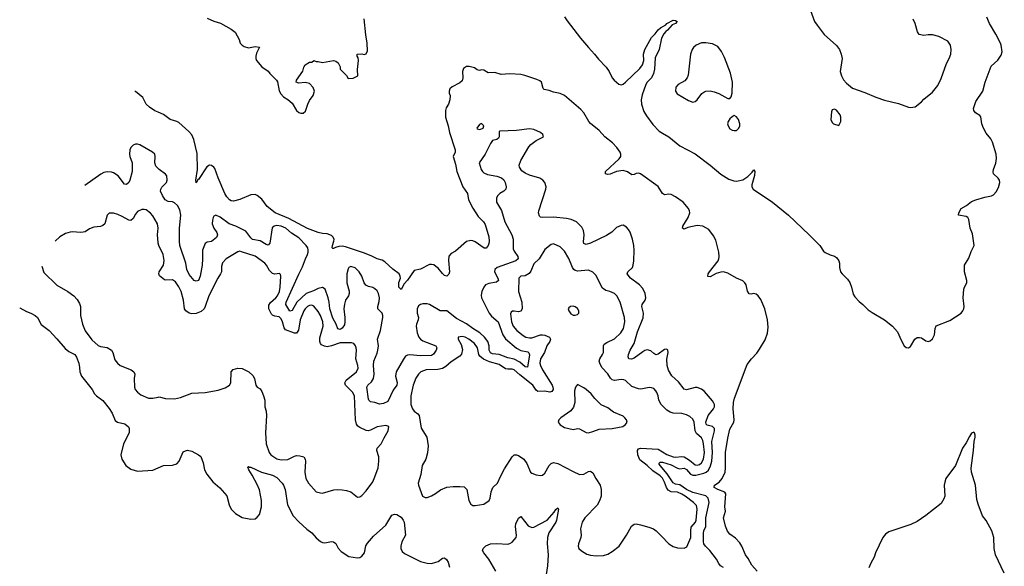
# Model space of a CAD drawing. Header units: inches. Extents: x 2220522 to 2384314, y 721474 to 893490.
# Tile 203 of 256: x 2278728 to 2287770, y 864665 to 869685. Entities that reach past the tile are written whole.
import ezdxf

# ---------------------------------------------------------------- set-up
doc = ezdxf.new("R2010")
doc.units = ezdxf.units.IN
doc.header["$MEASUREMENT"] = 0
doc.layers.add('C2876', color=7, linetype='Continuous')
doc.layers.add('C2886', color=7, linetype='Continuous')

msp = doc.modelspace()

# ---------------------------------------------------------------- linework, layer by layer
at = {"layer": 'C2876', "color": 5}
for points, elevation in [([(2280000, 868836.9), (2279970, 868849.6), (2279920.6, 868880.6), (2279889.4, 868910), (2279859.5, 868970), (2279790, 869026), (2279786.3, 869025.6)], 180), ([(2280000, 868317.4), (2279979.6, 868339.6), (2279969.8, 868370), (2279973.1, 868430), (2279967.6, 868450), (2279947, 868470), (2279830, 868536.9), (2279810, 868542.6), (2279790, 868540.5), (2279770, 868531.5), (2279748.4, 868510), (2279739.5, 868490), (2279737, 868450), (2279740.3, 868430), (2279760.2, 868370), (2279761.5, 868290), (2279740.7, 868210), (2279730, 868189.7), (2279710, 868173), (2279690, 868173.3), (2279633.1, 868250), (2279590, 868278.4), (2279570, 868285.6), (2279532.5, 868287.5), (2279499.7, 868280.3), (2279472.4, 868267.6), (2279326.8, 868163)], 220), ([(2280000, 867634.3), (2279998.8, 867638.8), (2279992.6, 867710), (2279998.3, 867770), (2279992.8, 867810), (2279950, 867885.2), (2279929.7, 867909.7), (2279890, 867939.5), (2279870, 867942), (2279850, 867941.6), (2279810, 867924.5), (2279790, 867899.3), (2279770, 867859.3), (2279750, 867842.4), (2279730, 867844.2), (2279670, 867878.9), (2279630, 867895.8), (2279590, 867908), (2279550, 867909.4), (2279530.4, 867889.6), (2279510.4, 867810), (2279490, 867794), (2279470, 867786.3), (2279410, 867780.5), (2279370, 867763.6), (2279330, 867738), (2279310, 867732.6), (2279290, 867729.7), (2279210, 867736.4), (2279190, 867735.1), (2279150, 867723), (2279095.5, 867690), (2279053.7, 867650.2)], 240), ([(2278931.6, 867420.9), (2278950, 867362.8), (2279070, 867248), (2279170, 867190.4), (2279226, 867150), (2279255.6, 867115.6), (2279277.3, 867077.3), (2279285.7, 867050), (2279287.5, 866967.5), (2279305.3, 866890), (2279330, 866827.7), (2279390, 866743.7), (2279450, 866694.4), (2279470, 866684.4), (2279530, 866673.4), (2279570, 866650.6), (2279583, 866630), (2279602.3, 866562.3), (2279624.9, 866530), (2279650.8, 866510), (2279750.3, 866470.3), (2279776.3, 866450), (2279783.8, 866430), (2279778, 866390), (2279782.6, 866310), (2279789, 866289), (2279810, 866263), (2279841.4, 866241.4), (2279910, 866208.4), (2279950, 866208.5), (2280000, 866219.4)], 240), ([(2278727.8, 867038.4), (2278730, 867037.6), (2278790, 867003.8), (2278831.3, 866990), (2278870.8, 866970), (2278890.6, 866950), (2278924.4, 866884.4), (2278997.3, 866830), (2279070, 866754), (2279144.9, 866664.9), (2279178.9, 866638.9), (2279234, 866610), (2279250, 866584.7), (2279270.5, 866530), (2279278, 866490), (2279279.1, 866450), (2279295.5, 866410), (2279394.8, 866290), (2279416.3, 866250), (2279433, 866230), (2279490, 866188.5), (2279550, 866113.7), (2279578.3, 866070), (2279603.7, 866003.7), (2279626, 865990), (2279692.1, 865972.1), (2279726, 865946), (2279733.4, 865930), (2279732.9, 865890), (2279680.9, 865790), (2279657.4, 865690), (2279666.3, 865650), (2279702, 865590), (2279750, 865557), (2279810, 865538.5), (2279950, 865549.2), (2280000, 865570.3)], 220)]:
    msp.add_lwpolyline(points, dxfattribs=dict(at, elevation=elevation))
at = {"layer": 'C2886', "color": 5}
for points, elevation in [([(2285990.5, 869770), (2286027.7, 869670), (2286050, 869636), (2286115.5, 869550), (2286228.5, 869448.5), (2286256.3, 869410), (2286273, 869370), (2286280.5, 869330), (2286264, 869210), (2286273.4, 869170), (2286294.2, 869134.2), (2286321.7, 869101.7), (2286376.7, 869056.7), (2286490, 869016.3), (2286590, 868974), (2286670, 868947.3), (2286796.8, 868916.8), (2286890, 868881), (2286910, 868878.8), (2286950, 868884.7), (2287008.7, 868930), (2287030, 868956), (2287110, 869018.8), (2287159.3, 869080.7), (2287190, 869144.7), (2287238, 869282), (2287263.6, 869330), (2287278.7, 869370), (2287283, 869410), (2287274.7, 869450), (2287265.1, 869470), (2287250, 869487), (2287169.2, 869530), (2287110, 869545.7), (2287070, 869546.9), (2287030, 869541), (2286989.6, 869550), (2286972.3, 869572.3), (2286951.5, 869650), (2286931.6, 869690)], 220), ([(2280450, 869700.7), (2280510, 869670.7), (2280572.8, 869652.8), (2280670, 869597.3), (2280706, 869570), (2280742.5, 869502.5), (2280754, 869470), (2280770.8, 869450), (2280790, 869438), (2280830, 869428), (2280890, 869438), (2280930, 869432), (2280903.5, 869376.5), (2280896, 869350), (2280896, 869330), (2280904, 869310), (2280950, 869251), (2281010, 869211.3), (2281026, 869190), (2281086.8, 869130), (2281094.4, 869114.4), (2281112.1, 869032.1), (2281125.1, 869005.1), (2281150, 868976), (2281190, 868951.3), (2281230, 868918), (2281270.8, 868850), (2281290, 868834), (2281310, 868826.8), (2281330, 868826), (2281353.6, 868846.4), (2281374, 868910), (2281390, 868942), (2281424, 868990), (2281435.3, 869030), (2281423.1, 869063.1), (2281390, 869098), (2281350, 869108.7), (2281290, 869102), (2281268, 869110), (2281268.7, 869130), (2281328.7, 869211.3), (2281338, 869250), (2281348.7, 869271.3), (2281390, 869294), (2281410, 869294), (2281430, 869311.3), (2281450, 869302), (2281470, 869302), (2281510, 869292), (2281610, 869311.3), (2281630, 869304.7), (2281652, 869290), (2281671.1, 869251.1), (2281672, 869230), (2281730, 869172), (2281743.6, 869143.6), (2281790, 869148), (2281834, 869170), (2281829.1, 869229.1), (2281839, 869310), (2281835.3, 869335.3), (2281826, 869350), (2281826, 869370), (2281870, 869372), (2281890, 869364.7), (2281910, 869371.3), (2281922, 869398), (2281919.7, 869470), (2281905.7, 869545.7), (2281892.8, 869692.8)], 180), ([(2283730, 869712.6), (2283754.5, 869674.5), (2283876.5, 869516.5), (2283950, 869428.3), (2284008, 869370), (2284043.7, 869323.7), (2284113.4, 869250), (2284140.2, 869210), (2284170, 869152.7), (2284187.6, 869130), (2284230, 869092), (2284250, 869086), (2284270, 869094), (2284291.6, 869110), (2284421.6, 869238.4), (2284448.3, 869271.7), (2284459.3, 869310), (2284456, 869370), (2284468.3, 869410), (2284530, 869522), (2284564.5, 869555.5), (2284590, 869591.2), (2284611.2, 869610), (2284660.6, 869639.4), (2284670, 869650.2), (2284730, 869681), (2284750, 869678.8), (2284764.7, 869670), (2284750.8, 869650), (2284720.9, 869639.1), (2284678, 869590), (2284661.9, 869578.1), (2284643.8, 869556.2), (2284623.2, 869516.8), (2284599.2, 869410), (2284564.9, 869335.1), (2284556.7, 869230), (2284547.9, 869190), (2284530, 869150.5), (2284490.1, 869110), (2284476.6, 869090), (2284443.5, 868996.5), (2284435.3, 868950), (2284438.6, 868910), (2284460.7, 868840.7), (2284482.8, 868802.8), (2284542.1, 868722.1), (2284601.7, 868661.7), (2284630, 868641.6), (2284690, 868610.2), (2284790, 868527.3), (2284930, 868452.6), (2285068.1, 868350), (2285165.6, 868265.6), (2285241.3, 868221.3), (2285284.9, 868204.9), (2285310, 868202.2), (2285370, 868214.7), (2285414.4, 868245.6), (2285455.2, 868284.8), (2285470, 868307.3), (2285478, 868290), (2285475.3, 868255.3), (2285450.7, 868170), (2285451.4, 868150), (2285462.7, 868130), (2285640.5, 868010), (2285787.6, 867890), (2285978, 867710), (2286075.1, 867610), (2286110, 867559.8), (2286125.8, 867545.8), (2286170, 867524.3), (2286210, 867514.8), (2286230, 867500.7), (2286250.9, 867470), (2286257.1, 867450), (2286255, 867410), (2286266.5, 867370), (2286279.6, 867350), (2286330, 867300.8), (2286351.8, 867271.8), (2286367.2, 867230), (2286383.4, 867163.4), (2286398.4, 867138.4), (2286436.1, 867096.1), (2286470, 867070.5), (2286520.8, 867020.8), (2286555.8, 866995.8), (2286670.6, 866930), (2286744, 866870), (2286790, 866817.3), (2286821.7, 866741.7), (2286850, 866691.3), (2286870, 866676), (2286890, 866670.8), (2286910, 866682.8), (2286949.5, 866750), (2286970, 866764.9), (2286990, 866767.7), (2287010, 866763), (2287050, 866736.4), (2287070, 866730.4), (2287090, 866735.8), (2287110, 866753), (2287128.3, 866790), (2287135.1, 866850), (2287145.6, 866874.4), (2287270, 866923.1), (2287372.7, 866990), (2287389.3, 867010), (2287399, 867030), (2287400.9, 867050), (2287392.3, 867130), (2287398.2, 867210), (2287403.1, 867230), (2287425.4, 867270), (2287426.9, 867290), (2287403.8, 867370), (2287405.7, 867430), (2287412.5, 867447.5), (2287444.6, 867495.4), (2287464.9, 867555.1), (2287493.6, 867610), (2287477.2, 867717.2), (2287457, 867770), (2287444, 867850), (2287434, 867870), (2287418.9, 867878.9), (2287350, 867889.2), (2287353.2, 867910), (2287373.2, 867950), (2287422.3, 867977.7), (2287470, 868016.3), (2287507.9, 868032.1), (2287590, 868056.3), (2287652.1, 868067.9), (2287670, 868076), (2287696.2, 868103.8), (2287715.3, 868144.7), (2287727.8, 868190), (2287726, 868210), (2287715.1, 868230), (2287671.8, 868270), (2287666.5, 868286.5), (2287671, 868310), (2287693.4, 868366.6), (2287698.5, 868410), (2287693.8, 868450), (2287660.2, 868560.2), (2287645.1, 868590), (2287604.2, 868644.2), (2287580.1, 868690), (2287564.4, 868730), (2287553.5, 868793.5), (2287544.5, 868804.5), (2287504.1, 868830), (2287489.9, 868850), (2287487.8, 868870), (2287510, 868935), (2287572.7, 869030), (2287593.5, 869110), (2287650, 869259.3), (2287710, 869314.2), (2287741.6, 869358.4), (2287749.3, 869390), (2287739.8, 869450), (2287733.8, 869470), (2287691.4, 869551.4), (2287633.1, 869650), (2287610, 869708.2)], 180), ([(2285499.5, 864619.5), (2285450, 864676.9), (2285418.1, 864738.1), (2285394.6, 864770), (2285360.4, 864850), (2285341.1, 864881.1), (2285302.6, 864922.6), (2285250, 864960.7), (2285228.5, 864988.5), (2285210, 865034.5), (2285192.2, 865110), (2285208.1, 865170), (2285202.3, 865210), (2285214, 865330), (2285204.9, 865344.9), (2285140.3, 865370), (2285105.8, 865390), (2285109.7, 865410), (2285150, 865437.2), (2285178.5, 865470), (2285205.4, 865530), (2285210.5, 865570), (2285210, 865711.3), (2285230, 865840.7), (2285250, 865923.1), (2285284.7, 865990), (2285289.9, 866010), (2285279.1, 866110), (2285284.2, 866170), (2285293.4, 866210), (2285410, 866517.3), (2285447.2, 866570), (2285496.6, 866623.4), (2285522, 866658), (2285574.5, 866745.5), (2285594.9, 866805.1), (2285601.7, 866861.7), (2285596.6, 866930), (2285570, 867029.6), (2285534.3, 867114.3), (2285510, 867149.6), (2285490, 867165.6), (2285470, 867169.6), (2285444.1, 867164.1), (2285427.6, 867167.6), (2285413, 867193), (2285398, 867250), (2285387.8, 867270), (2285370, 867286.3), (2285309.5, 867310), (2285230, 867358.4), (2285190, 867369.6), (2285167.5, 867367.5), (2285124.6, 867355.4), (2285070, 867323.5), (2285047.7, 867327.7), (2285049.8, 867350), (2285061.4, 867370), (2285140.9, 867470), (2285147.7, 867490), (2285150.9, 867510), (2285147.1, 867550), (2285119.8, 867659.8), (2285099.5, 867699.5), (2285057.2, 867757.2), (2285002.4, 867790), (2284950, 867795.8), (2284864.1, 867775.9), (2284830, 867762.4), (2284816, 867770), (2284816.9, 867790), (2284865.5, 867870), (2284880.7, 867910), (2284879.8, 867930), (2284870.8, 867950), (2284819.3, 868010), (2284750, 868057.4), (2284710, 868078.8), (2284690, 868081.9), (2284650, 868077.4), (2284630, 868088.4), (2284592, 868152), (2284430, 868270.6), (2284410, 868275.2), (2284390, 868273.3), (2284370, 868263.5), (2284350, 868261.4), (2284308.2, 868288.2), (2284270, 868299.5), (2284208.2, 868291.8), (2284150, 868265.9), (2284130, 868264.2), (2284107, 868270), (2284106.3, 868290), (2284232, 868408), (2284248, 868430), (2284249.8, 868450), (2284241.6, 868470), (2284212, 868512), (2284173.1, 868553.2), (2284100.3, 868610), (2284048.7, 868668.7), (2283970, 868732.1), (2283954, 868750), (2283907.4, 868830), (2283881.2, 868861.2), (2283730, 868987.5), (2283690, 869006), (2283630, 869019.2), (2283590, 869034.9), (2283545.4, 869045.4), (2283533.7, 869053.7), (2283521, 869110), (2283504.3, 869124.3), (2283477.4, 869137.4), (2283367.5, 869172.5), (2283330, 869180.9), (2283230, 869187.2), (2283150, 869181.6), (2283090, 869201.5), (2283030, 869197.6), (2282990, 869220.9), (2282970, 869225.2), (2282950, 869219), (2282930, 869223.7), (2282903.7, 869243.7), (2282856.8, 869256.8), (2282830, 869255.6), (2282803.5, 869236.5), (2282794.3, 869210), (2282798, 869150), (2282790, 869124), (2282770, 869106), (2282698, 869070), (2282678, 869050), (2282671.3, 869030), (2282671.3, 869010), (2282680.7, 868990), (2282678, 868950), (2282667.2, 868910), (2282645.5, 868874.5), (2282638, 868850), (2282639.1, 868790), (2282663.1, 868710), (2282674.2, 868650), (2282726.5, 868490), (2282727.9, 868470), (2282708.2, 868430), (2282730, 868359.3), (2282740.9, 868290), (2282797, 868150), (2282840.9, 868090), (2282850.7, 868030), (2282890, 867955.6), (2282938.2, 867878.2), (2282988.6, 867828.6), (2283003.8, 867803.8), (2283035.9, 867690), (2283040.7, 867650), (2283036.5, 867630), (2283028.8, 867610), (2283011.9, 867588.1), (2282992.9, 867587.1), (2282910, 867645.1), (2282890, 867654.5), (2282870, 867658), (2282830, 867649.4), (2282730, 867559.5), (2282690, 867537), (2282670, 867513.2), (2282667.2, 867472.8), (2282674, 867370), (2282670, 867349.6), (2282650, 867329.2), (2282630, 867337), (2282610, 867354), (2282570, 867403), (2282550, 867419.7), (2282530, 867432.4), (2282510, 867438), (2282490, 867435.6), (2282410, 867393.6), (2282350, 867381.3), (2282290, 867294), (2282259.7, 867260.3), (2282230, 867207.3), (2282209.8, 867230), (2282209.8, 867270.2), (2282223.6, 867310), (2282222.9, 867330), (2282212, 867350), (2282153.3, 867393.3), (2282081.4, 867461.4), (2282056.2, 867476.2), (2282010, 867489.8), (2281956.9, 867516.9), (2281885.4, 867545.4), (2281720.4, 867600.4), (2281690, 867604.2), (2281658.1, 867601.9), (2281627, 867593), (2281610, 867582.3), (2281603.8, 867583.8), (2281598.7, 867590), (2281599.8, 867610), (2281613, 867650), (2281614.5, 867670), (2281603.5, 867690), (2281590, 867702.2), (2281550, 867719.8), (2281510, 867721.7), (2281470, 867729.8), (2281370, 867768.4), (2281198, 867858), (2281074.6, 867910), (2280999.1, 867970), (2280950, 868036.2), (2280910, 868072), (2280890, 868078.4), (2280850, 868075.6), (2280750, 868034.7), (2280690, 868019.6), (2280670, 868020.5), (2280655.1, 868030), (2280630, 868058.4), (2280612.8, 868090), (2280550, 868232.3), (2280518.4, 868318.4), (2280510, 868331.5), (2280490, 868347.3), (2280470, 868347.7), (2280445.9, 868334.1), (2280370, 868218.4), (2280363.7, 868216.3), (2280352.9, 868190), (2280347.4, 868187.4), (2280344, 868210), (2280360.6, 868310), (2280357.7, 868457.7), (2280325.7, 868585.7), (2280307.8, 868627.8), (2280279.8, 868659.8), (2280190, 868739.7), (2280170, 868751.5), (2280109.2, 868770), (2280050, 868815.6), (2280000, 868836.9)], 180), ([(2285190, 864654.1), (2285162.7, 864670), (2285147.6, 864690), (2285128.4, 864730), (2285066.5, 864810), (2285025, 864850), (2285010.9, 864870), (2285006.1, 864890), (2285006.4, 864970), (2285011.1, 864990), (2285030.4, 865030), (2285029.1, 865110.9), (2285058.3, 865250), (2285050, 865291.9), (2285030, 865310.8), (2284910, 865341.5), (2284851, 865371), (2284790, 865412.1), (2284750, 865420.3), (2284730.4, 865430.4), (2284674.7, 865514.7), (2284609.3, 865590), (2284598.2, 865610), (2284610, 865622.4), (2284630, 865621), (2284710, 865596.6), (2284770, 865565.3), (2284790, 865561.2), (2284830, 865567.5), (2284850, 865553.5), (2284889.2, 865510), (2284910, 865502.7), (2284936.6, 865503.4), (2285010, 865519.6), (2285030.6, 865529.4), (2285052.1, 865547.9), (2285073.1, 865586.9), (2285082.9, 865630), (2285090.2, 865710), (2285085.2, 865810), (2285109.9, 865910), (2285107.9, 865930), (2285100.6, 865940.6), (2285090, 865950.5), (2285041.6, 865961.6), (2285032.4, 865970), (2285029.9, 865990), (2285049.9, 866050.1), (2285099.8, 866110), (2285108.9, 866130), (2285108.8, 866150), (2285103.2, 866163.2), (2285090, 866184.7), (2285018, 866270), (2284990, 866293.3), (2284950, 866306.6), (2284930, 866308.2), (2284850, 866287.3), (2284830, 866293), (2284778.1, 866358.1), (2284715.8, 866415.8), (2284685.8, 866465.8), (2284672.5, 866510), (2284671.3, 866568.7), (2284682.9, 866630), (2284679.3, 866650), (2284670, 866659.3), (2284650, 866656.2), (2284590, 866614), (2284570, 866608), (2284550, 866618.9), (2284522.8, 866642.8), (2284490, 866652.9), (2284470, 866647.8), (2284450, 866635.5), (2284370, 866576.2), (2284346.6, 866566.6), (2284320.9, 866570), (2284315.4, 866590), (2284319.8, 866610), (2284335.3, 866650), (2284369.5, 866710.5), (2284400.6, 866819.4), (2284453.4, 866946.6), (2284457.7, 866990), (2284440.7, 867050), (2284444.1, 867070), (2284471.8, 867110), (2284477.8, 867130), (2284472.8, 867170), (2284450, 867215.1), (2284418.7, 867250), (2284337.7, 867310), (2284308, 867350), (2284313.6, 867370), (2284355.8, 867410), (2284362.5, 867430), (2284366.8, 867470), (2284369.8, 867570), (2284366.6, 867610), (2284356.5, 867670), (2284334, 867734), (2284319.8, 867759.8), (2284300.1, 867780.1), (2284270, 867797.6), (2284250, 867796.2), (2284210, 867776.9), (2284164.7, 867735.3), (2284118.2, 867701.8), (2283970, 867633.5), (2283930, 867619.7), (2283910, 867629.6), (2283906.5, 867646.5), (2283911.8, 867710), (2283906, 867750), (2283890, 867779.6), (2283840.9, 867830), (2283790.8, 867850.8), (2283750, 867859.7), (2283630, 867870.8), (2283528, 867868), (2283511, 867871), (2283500.6, 867880.6), (2283491, 867910), (2283494, 867930), (2283558.9, 868130), (2283561.3, 868150), (2283549.6, 868190), (2283531.6, 868210), (2283503.7, 868230), (2283410, 868256), (2283370, 868274.4), (2283338.3, 868298.3), (2283316.4, 868330), (2283315.8, 868350), (2283329.2, 868390.8), (2283402.5, 868517.5), (2283421.3, 868538.7), (2283470, 868574.4), (2283537.2, 868610), (2283533.2, 868630), (2283509.2, 868650), (2283450, 868678), (2283410, 868682), (2283290, 868668.6), (2283138, 868662), (2283130, 868658), (2283130.4, 868610), (2283124.4, 868595.6), (2283110, 868585.6), (2283070, 868576.2), (2283050, 868548), (2283001.1, 868450), (2282947.2, 868370), (2282965.2, 868310), (2282977.1, 868290), (2282990, 868279.4), (2283022.9, 868262.9), (2283108.9, 868248.9), (2283153.3, 868233.3), (2283174.3, 868214.3), (2283186.3, 868190), (2283196.3, 868150), (2283191.9, 868130), (2283172.9, 868110), (2283137.7, 868090), (2283118, 868070), (2283107.7, 868047.7), (2283107.2, 868010), (2283152.9, 867932.9), (2283184.6, 867830), (2283248.5, 867710), (2283259.4, 867670), (2283260.9, 867580.9), (2283270, 867558.2), (2283301.6, 867510), (2283306.5, 867490), (2283285.3, 867470), (2283111.5, 867410), (2283091, 867390), (2283088.7, 867370), (2283120.2, 867310), (2283123.6, 867290), (2283106.2, 867273.8), (2283036.6, 867263.4), (2283006, 867250), (2282990.2, 867229.8), (2282971.4, 867190), (2282965.7, 867154.3), (2282969.4, 867130), (2283038.7, 866990), (2283061.5, 866961.5), (2283120.7, 866910), (2283165.2, 866790), (2283190, 866753.1), (2283290, 866668.3), (2283330, 866647.5), (2283393.6, 866633.6), (2283404.9, 866624.9), (2283408.6, 866608.6), (2283390, 866492.7), (2283370, 866497.4), (2283320.7, 866540.7), (2283270, 866566.4), (2283210, 866579.4), (2283130.2, 866610.2), (2283070, 866615.3), (2283050, 866624.5), (2283038.5, 866650), (2283039.9, 866690), (2283026.1, 866730), (2282997.7, 866770), (2282953.5, 866810), (2282888.9, 866848.9), (2282830, 866893.3), (2282740.7, 866940.7), (2282650, 867010.7), (2282590, 867012.5), (2282490, 867068.3), (2282470, 867074.5), (2282430, 867075.9), (2282410, 867070.7), (2282390, 867056.8), (2282377.3, 867030), (2282377.5, 866990), (2282390.2, 866950), (2282388.6, 866930), (2282371.7, 866890), (2282369.4, 866870), (2282377.6, 866810), (2282394.7, 866770), (2282410.1, 866750.1), (2282430, 866734.5), (2282548.7, 866690), (2282559.6, 866670), (2282551.3, 866650), (2282527.7, 866612.3), (2282510, 866600.2), (2282410, 866597.3), (2282310, 866607.8), (2282290, 866605.7), (2282270, 866594.8), (2282251.2, 866568.8), (2282185.4, 866450), (2282177.7, 866410), (2282193.5, 866353.5), (2282190.1, 866330), (2282158.5, 866281.5), (2282110, 866178), (2282070, 866159.8), (2282033.6, 866153.6), (2281990, 866169.7), (2281950, 866175.1), (2281933.6, 866190), (2281930, 866199), (2281915.4, 866310), (2281923.8, 866330), (2281959.4, 866360.6), (2281976.9, 866390), (2281983.1, 866430), (2281976.7, 866510), (2281978.8, 866550), (2282010, 866621.7), (2282017.6, 866650), (2282022, 866690), (2282014.4, 866750), (2282040.4, 866830), (2282063.8, 866950), (2282063.4, 866970), (2282056.2, 866990), (2282017, 867030), (2282016.9, 867050), (2282030, 867098), (2282033.5, 867130), (2282023.9, 867170), (2282010, 867195.1), (2281990, 867214.8), (2281970, 867225.2), (2281930, 867234.3), (2281905.9, 867245.9), (2281890.6, 867270), (2281871.4, 867330), (2281845.6, 867370), (2281810, 867405.6), (2281770, 867417.6), (2281752, 867408), (2281744.1, 867395.9), (2281732.4, 867350), (2281730.9, 867269.1), (2281752.2, 867192.2), (2281754, 867170), (2281747.3, 867150), (2281720.1, 867110), (2281710, 867074), (2281704.6, 867030), (2281715.1, 866950), (2281714.5, 866910), (2281710, 866883.6), (2281690, 866852.6), (2281670, 866839.7), (2281650, 866847), (2281634, 866890), (2281603.1, 866943.1), (2281576.2, 867030), (2281571.4, 867090), (2281561.9, 867130), (2281533.7, 867210), (2281510, 867225), (2281470, 867216.1), (2281426.1, 867193.9), (2281358, 867170), (2281274, 867090), (2281230, 867015.1), (2281210, 867009.7), (2281173.4, 867070), (2281174.9, 867090), (2281290, 867348.8), (2281325.8, 867414.2), (2281351.9, 867488.1), (2281372.1, 867530), (2281378.3, 867550), (2281378.3, 867570), (2281372.6, 867590), (2281358, 867610), (2281290, 867681.9), (2281224.6, 867724.6), (2281170.4, 867770), (2281130, 867788), (2281090, 867794.7), (2281064.2, 867790), (2281047.4, 867772.6), (2281026.1, 867633.9), (2281010, 867613.5), (2280990, 867620.2), (2280935.1, 867655.1), (2280867, 867667), (2280850, 867680.3), (2280804.3, 867744.3), (2280712.3, 867790), (2280651.4, 867811.4), (2280570, 867872.7), (2280530, 867889.7), (2280510, 867881.6), (2280503.2, 867870), (2280497, 867843), (2280496.6, 867810), (2280510, 867771.7), (2280539.4, 867730), (2280543.5, 867710), (2280540.3, 867699.7), (2280533.7, 867686.3), (2280490, 867649), (2280450, 867640.8), (2280430, 867628.6), (2280407, 867570), (2280408.1, 867490), (2280403, 867430), (2280386, 867330), (2280370, 867291.2), (2280350, 867283.1), (2280330, 867291.2), (2280285.7, 867345.7), (2280262.7, 867390), (2280252.5, 867450), (2280198.5, 867610), (2280194.4, 867650), (2280194.5, 867770), (2280207.7, 867890), (2280199.9, 867939.9), (2280178.2, 867978.2), (2280150, 868003.8), (2280130, 868011.3), (2280090, 868016.3), (2280064.8, 868030), (2280038.1, 868070), (2280021.2, 868110), (2280023.9, 868130), (2280033.9, 868146.1), (2280074.6, 868190), (2280082.8, 868210), (2280079.1, 868250), (2280067.7, 868267.7), (2280008.3, 868308.3), (2280000, 868317.4)], 220), ([(2280000, 866219.4), (2280010, 866221.6), (2280067.5, 866207.5), (2280150, 866204.4), (2280205.3, 866214.7), (2280310, 866256.5), (2280430, 866262), (2280550, 866282.4), (2280615.3, 866304.7), (2280656, 866330), (2280666.6, 866350), (2280669.6, 866450), (2280687.7, 866472.3), (2280730, 866484.9), (2280770, 866480.5), (2280833, 866450), (2280870, 866417.1), (2280884.6, 866390), (2280897.1, 866330), (2280910, 866310.7), (2280934.7, 866294.7), (2280950, 866270.6), (2280965.7, 866230), (2280977.6, 866190), (2280978, 866130), (2280990.2, 866090), (2280995.8, 866050), (2280984.2, 865890), (2280990.4, 865790), (2281018.7, 865710), (2281032.7, 865690), (2281090, 865652.6), (2281130, 865642.2), (2281190, 865646.5), (2281250, 865677.6), (2281270, 865681.8), (2281300.8, 865680.8), (2281336.3, 865670), (2281348.5, 865650), (2281351.8, 865631.8), (2281344.9, 865530), (2281356.3, 865470), (2281379.1, 865430), (2281450.3, 865350.3), (2281490, 865338.7), (2281510, 865337.6), (2281613.8, 865366.2), (2281650, 865370.4), (2281690, 865368), (2281730, 865362), (2281767.7, 865347.7), (2281830, 865298.8), (2281850, 865302.8), (2281870, 865316), (2281910, 865357.3), (2281970, 865442), (2281990, 865487.7), (2282019.2, 865570), (2282027.3, 865630), (2282025.1, 865670), (2282008.6, 865730), (2282009.7, 865750), (2282047.1, 865790), (2282073.7, 865846.3), (2282111.6, 865910), (2282119, 865950), (2282090, 865959.5), (2282010, 865945.1), (2281950, 865915.1), (2281929.3, 865910.7), (2281910, 865912.2), (2281850, 865940.6), (2281833, 865953), (2281819.8, 865970), (2281812.8, 866010), (2281802.4, 866230), (2281785.5, 866265.5), (2281720.3, 866330), (2281714, 866350), (2281726.8, 866373.2), (2281820.5, 866450), (2281835.9, 866484.1), (2281832.9, 866510), (2281814.6, 866570), (2281819.7, 866650), (2281816.9, 866670), (2281811.1, 866691.1), (2281796, 866710), (2281776.1, 866716.1), (2281670, 866717.4), (2281590, 866689.3), (2281550, 866682), (2281525.6, 866685.6), (2281500.4, 866700.4), (2281490.6, 866710), (2281483.9, 866730), (2281482.8, 866762.8), (2281514.3, 866870), (2281510.6, 866910), (2281490, 866967.6), (2281470, 867006.3), (2281430, 867055.6), (2281410, 867064.7), (2281390, 867060.4), (2281370, 867049.7), (2281350, 867031), (2281338, 867010), (2281305, 866930), (2281287.2, 866832.8), (2281270, 866807), (2281250, 866805.7), (2281170, 866836), (2281156.6, 866856.6), (2281142.5, 866910), (2281130, 866938), (2281110, 866955.2), (2281070, 866961.3), (2281050.4, 866970.4), (2281040.8, 866980.8), (2281016.5, 867030), (2281015.4, 867064.6), (2281031.8, 867088.2), (2281080.2, 867130), (2281096.1, 867150), (2281115.2, 867190), (2281121.4, 867230), (2281124.5, 867330), (2281124, 867344), (2281114.6, 867354.6), (2281070.4, 867349.6), (2281050, 867355.4), (2281022.4, 867382.4), (2280995.1, 867430), (2280978.3, 867450), (2280890, 867512.1), (2280765.5, 867554.5), (2280750, 867558.4), (2280730, 867554), (2280624.9, 867490), (2280590, 867452.7), (2280581.7, 867418.3), (2280580.3, 867370), (2280573.4, 867350), (2280547.7, 867310), (2280463.6, 867150), (2280431.6, 867050), (2280420.9, 867030), (2280394.2, 867005.8), (2280350, 866987.9), (2280310, 866984.1), (2280284.5, 866990), (2280254.7, 867010), (2280240.4, 867030), (2280230.7, 867110), (2280212.2, 867190), (2280190, 867232.6), (2280157.4, 867277.4), (2280130, 867296.4), (2280070, 867293.8), (2280057.5, 867297.5), (2280011.9, 867331.9), (2280006.2, 867350), (2280007.9, 867370), (2280047.1, 867430), (2280054.6, 867474.6), (2280045.4, 867530), (2280006.6, 867610), (2280000, 867634.3)], 240), ([(2287770, 864602), (2287689.2, 864770), (2287677.2, 864830), (2287672.7, 864930), (2287655.1, 864990), (2287604.4, 865084.4), (2287569.5, 865130), (2287530, 865235.3), (2287518.6, 865278.6), (2287506.4, 865410), (2287469.8, 865529.8), (2287465.4, 865565.4), (2287488.6, 865730), (2287492.3, 865810), (2287501.4, 865850), (2287502.7, 865870), (2287495.8, 865890), (2287490, 865895.8), (2287470, 865888.3), (2287450, 865857.6), (2287420.7, 865799.3), (2287387.2, 865750), (2287322.5, 865590), (2287233.7, 865470), (2287222.5, 865437.5), (2287219, 865410), (2287223.4, 865310), (2287216, 865284), (2287190, 865241.9), (2287050, 865131.4), (2286970, 865076), (2286910.3, 865050), (2286710, 864981.5), (2286679.3, 864960.7), (2286655.1, 864930), (2286588.2, 864790), (2286576.2, 864750), (2286544.6, 864695.4), (2286527.1, 864650)], 180), ([(2280000, 865570.3), (2280049, 865591), (2280130, 865594.3), (2280170, 865606.7), (2280193.6, 865630), (2280230, 865716), (2280250, 865726.8), (2280269.4, 865730.6), (2280310, 865724), (2280371.3, 865690), (2280392.8, 865672.8), (2280414, 865614), (2280424.9, 865550), (2280446, 865510), (2280501.3, 865441.3), (2280566.7, 865386.7), (2280630, 865310.8), (2280651.7, 865230), (2280670.4, 865190), (2280710, 865150.4), (2280770, 865113.4), (2280850, 865099.3), (2280890, 865101.6), (2280910, 865114.9), (2280930, 865142), (2280949.8, 865210), (2280947.2, 865270), (2280930, 865366.6), (2280910, 865417.6), (2280863.5, 865503.5), (2280832.3, 865550), (2280823.1, 865576.9), (2280830, 865582), (2280835.3, 865575.3), (2280850, 865574.9), (2280948.4, 865528.4), (2281050, 865502.7), (2281090, 865479.5), (2281138.7, 865430), (2281151.6, 865410), (2281166.9, 865370), (2281187.6, 865230), (2281240.6, 865130), (2281290, 865072.2), (2281364.8, 865004.8), (2281410, 864971.8), (2281450, 864926.7), (2281490, 864894), (2281510, 864884.2), (2281530, 864881.1), (2281590, 864892), (2281610.3, 864890.3), (2281630, 864873.4), (2281652.8, 864832.8), (2281681.5, 864801.5), (2281750, 864754.9), (2281830, 864741.5), (2281850, 864746), (2281870, 864757.6), (2281895.1, 864790), (2281907.5, 864852.5), (2281922.6, 864877.4), (2281977.8, 864942.2), (2282090, 865042), (2282146.3, 865133.7), (2282170, 865143.8), (2282190, 865139.5), (2282230, 865116.5), (2282250.4, 865090), (2282257.6, 865070), (2282270.3, 864950), (2282238.4, 864890), (2282227.7, 864850), (2282227.7, 864830), (2282241.1, 864801.1), (2282261.5, 864781.5), (2282410, 864710.3), (2282470, 864694), (2282510, 864692.2), (2282550, 864702.4), (2282569.7, 864710.3), (2282610, 864740.7), (2282630, 864744), (2282648.3, 864728.3), (2282661.7, 864701.7), (2282675.8, 864655.8)], 220), ([(2283101.7, 864621.7), (2283036.9, 864730), (2282989.4, 864790), (2282979.5, 864810), (2282984.5, 864830), (2283010, 864854.4), (2283050, 864872), (2283110, 864873.7), (2283210, 864867.2), (2283230, 864873.7), (2283250, 864887), (2283286.9, 864930), (2283291.7, 864948.3), (2283282.3, 865030), (2283284.7, 865055.3), (2283310, 865107.3), (2283330, 865122.8), (2283398, 865038), (2283430, 865021.1), (2283450, 865023.7), (2283571.4, 865088.6), (2283637, 865163), (2283650, 865186.8), (2283670, 865201), (2283675.5, 865190), (2283658.2, 865090), (2283650.2, 865070), (2283587.9, 864972.1), (2283575.9, 864930), (2283573.4, 864873.4), (2283580.6, 864770), (2283575.2, 864670), (2283563.1, 864590)], 220)]:
    msp.add_lwpolyline(points, dxfattribs=dict(at, elevation=elevation))
for points, elevation in [([(2285030, 869474), (2284990, 869471.5), (2284940.7, 869450), (2284917.1, 869430), (2284903.7, 869410), (2284888.7, 869370), (2284865.7, 869174.3), (2284858.4, 869150), (2284836.7, 869123.3), (2284776.3, 869090), (2284753.3, 869066.7), (2284750.4, 869030), (2284764.7, 869004.7), (2284870, 868943.6), (2284910, 868928.9), (2284930, 868933.7), (2284950, 868948.7), (2284993.6, 869006.4), (2285010, 869020.3), (2285030, 869028.9), (2285070, 869030.3), (2285104, 869024), (2285147.3, 869007.3), (2285230, 868962.8), (2285250, 868961), (2285262.7, 868977.3), (2285269.4, 869010), (2285273.6, 869110), (2285254.7, 869194.7), (2285199.3, 869339.3), (2285172.9, 869392.9), (2285138, 869438), (2285090, 869463.6)], 220), ([(2286210, 868862), (2286190, 868858), (2286182, 868838), (2286176, 868770), (2286190, 868742), (2286202, 868730), (2286250, 868712), (2286268.7, 868750), (2286268.7, 868790), (2286262, 868810), (2286230, 868854)], 220), ([(2285290, 868804), (2285270, 868794), (2285250, 868774), (2285234, 868750), (2285228.4, 868730), (2285233, 868710), (2285250, 868683), (2285270, 868670.5), (2285290, 868666), (2285310, 868668), (2285332.3, 868690), (2285340.9, 868710), (2285342, 868730), (2285329.2, 868770), (2285310, 868794)], 220), ([(2282970, 868732), (2282950, 868722.7), (2282926.4, 868690), (2282930, 868682.8), (2282950, 868678), (2282970, 868683.8), (2282984, 868690), (2282989, 868710)], 220), ([(2283630, 867627), (2283610, 867620.9), (2283550, 867576), (2283499.3, 867490), (2283450, 867441.6), (2283423, 867377), (2283406.9, 867353.1), (2283370, 867333.1), (2283329, 867331), (2283319.5, 867320.5), (2283313, 867310), (2283307.1, 867190), (2283338.4, 867090), (2283343.7, 867030), (2283330, 867007), (2283310, 867003.6), (2283270, 867009.6), (2283252.8, 867007.2), (2283241.3, 866998.7), (2283235.5, 866984.5), (2283243.9, 866910), (2283258.3, 866870), (2283294.6, 866830), (2283350, 866784.4), (2283376.3, 866770), (2283410, 866762), (2283430, 866763.8), (2283510, 866790.1), (2283528.5, 866791.5), (2283550, 866787.8), (2283593.4, 866770), (2283602.7, 866750), (2283596.9, 866730), (2283570, 866691.2), (2283546.5, 866630), (2283510, 866571.5), (2283505.1, 866530), (2283509.4, 866510), (2283528.7, 866470), (2283616.3, 866330), (2283625.2, 866310), (2283626.5, 866290), (2283613.4, 866270), (2283595.3, 866264.7), (2283550, 866273.9), (2283486.6, 866270), (2283470, 866282), (2283440.2, 866330), (2283322.2, 866422.2), (2283270, 866470.6), (2283250, 866475.9), (2283210, 866474.5), (2283190, 866479.9), (2283130, 866519.6), (2283043.3, 866543.3), (2282986.8, 866566.8), (2282953.6, 866593.6), (2282944.7, 866610), (2282931.7, 866671.7), (2282904.7, 866710), (2282853.3, 866750), (2282819.3, 866770), (2282790, 866776.3), (2282756, 866770), (2282753.4, 866750), (2282783.5, 866703.5), (2282795, 866655), (2282785.9, 866614.1), (2282770, 866593.5), (2282690, 866542), (2282640.4, 866499.6), (2282610, 866482.3), (2282568.7, 866471.3), (2282461, 866470), (2282410.4, 866450), (2282390, 866429.7), (2282366, 866394), (2282341.1, 866330), (2282320.3, 866230), (2282319.1, 866150), (2282334.8, 866110), (2282351, 866090), (2282384.9, 866064.9), (2282394.9, 866050), (2282414.7, 865934.7), (2282465.7, 865850), (2282478, 865770), (2282473.1, 865706.9), (2282456.4, 865650), (2282424.2, 865590), (2282412.5, 865507.5), (2282388.5, 865430), (2282390.5, 865410.5), (2282428, 865310), (2282450, 865295.5), (2282470, 865296.4), (2282510, 865312.2), (2282547.3, 865332.7), (2282593.1, 865366.9), (2282650, 865390.4), (2282710, 865399.1), (2282770, 865399.1), (2282810, 865394), (2282834.8, 865370), (2282853, 865270), (2282870, 865234.8), (2282890, 865222), (2282910, 865222), (2282990, 865236.3), (2283039, 865270), (2283049.2, 865290), (2283057.2, 865350), (2283072.5, 865387.5), (2283116, 865430), (2283142, 865490), (2283179.8, 865560.2), (2283249.8, 865670.2), (2283270, 865688.4), (2283290, 865690.3), (2283310, 865682.6), (2283357.6, 865650), (2283385.7, 865610), (2283419.3, 865530), (2283430, 865520.4), (2283470, 865504.4), (2283510, 865498.8), (2283530, 865501), (2283550, 865521), (2283588.9, 865591.1), (2283610, 865608.4), (2283630, 865617), (2283670, 865610.3), (2283810, 865534.3), (2283870, 865507.2), (2283910, 865512), (2283950, 865535.8), (2283970, 865539.3), (2283990, 865524.9), (2284018, 865470), (2284058.9, 865410), (2284069, 865370), (2284067.6, 865310), (2284053.5, 865266.5), (2284032.1, 865227.9), (2283918.4, 865110), (2283892.4, 865070), (2283877.1, 865010), (2283883.8, 864950), (2283881.6, 864930), (2283859.1, 864870), (2283856.3, 864850), (2283864, 864830), (2283886.6, 864806.6), (2283937.5, 864777.5), (2283970, 864767.7), (2284021.1, 864761.1), (2284090, 864764.9), (2284130, 864777.3), (2284170, 864801.6), (2284233.3, 864850), (2284299.7, 864950), (2284345.8, 865034.2), (2284370, 865052.4), (2284390, 865053.8), (2284430, 865044.9), (2284504.8, 865024.8), (2284547.9, 865007.9), (2284573.4, 864990), (2284622.8, 864942.8), (2284690, 864871), (2284730, 864846.8), (2284770, 864834.8), (2284830, 864830.8), (2284855.6, 864844.4), (2284891.1, 864930), (2284889.8, 864990), (2284895.6, 865024.4), (2284932.8, 865070), (2284939.3, 865090), (2284949.8, 865189.8), (2284943.6, 865223.6), (2284916.9, 865250), (2284839.3, 865310), (2284810, 865327.1), (2284770, 865344.5), (2284710, 865350.4), (2284683.8, 865363.8), (2284668.4, 865388.4), (2284650, 865438.8), (2284630, 865474.7), (2284610, 865494.6), (2284540.8, 865540.8), (2284490.5, 865590), (2284423.6, 865643.6), (2284405.3, 865690), (2284402.2, 865730), (2284410, 865743.6), (2284430, 865750.8), (2284590, 865739.8), (2284670, 865693.3), (2284730, 865671.2), (2284750, 865667.2), (2284810, 865674.6), (2284830, 865671.2), (2284879.7, 865639.7), (2284930, 865595.8), (2284950, 865594.4), (2284970, 865601.2), (2284990, 865615.6), (2285008.9, 865650), (2285016, 865710), (2285008.6, 865788.6), (2285001.2, 865821.2), (2284990, 865844.7), (2284944.3, 865884.3), (2284930.6, 865910), (2284922, 865990), (2284910, 866015.6), (2284881, 866041), (2284850, 866057.4), (2284808.3, 866068.3), (2284730, 866071.1), (2284700.3, 866080.3), (2284670, 866098.7), (2284617.6, 866150), (2284598.7, 866190), (2284591.2, 866230), (2284580.1, 866260.1), (2284570, 866278), (2284550, 866297), (2284530, 866305.1), (2284510, 866306), (2284433.1, 866293.1), (2284410, 866294.3), (2284350, 866317.4), (2284292.3, 866370), (2284276.4, 866376.4), (2284250, 866380.9), (2284190, 866372.8), (2284170, 866377.3), (2284154.1, 866394.1), (2284130, 866433.7), (2284073.8, 866490), (2284054.4, 866530), (2284050.8, 866550), (2284056.1, 866570), (2284081.4, 866610), (2284088.7, 866630), (2284088.5, 866690), (2284095.8, 866704.2), (2284118.3, 866721.7), (2284190, 866753.1), (2284249.7, 866810), (2284273.5, 866850), (2284284.8, 866910), (2284282, 866950), (2284242.3, 867090), (2284211.2, 867150), (2284190, 867169.6), (2284148.8, 867188.8), (2284110, 867199.3), (2284079.5, 867219.5), (2284017.4, 867337.4), (2283990, 867365.6), (2283950, 867383.5), (2283850, 867375.5), (2283830, 867380.3), (2283817.7, 867390), (2283804.2, 867410), (2283771.2, 867491.2), (2283730, 867559.6), (2283690, 867599.7)], 240), ([(2283810, 867053.2), (2283787.5, 867052.5), (2283770, 867038), (2283766, 867030), (2283771.3, 867010), (2283790, 866984.7), (2283811.1, 866971.1), (2283830, 866971), (2283850, 866978), (2283862, 866990), (2283861.2, 867010), (2283850, 867034), (2283830, 867049)], 260), ([(2283850, 866334), (2283830.8, 866309.2), (2283824.4, 866275.6), (2283824.6, 866170), (2283813.8, 866126.2), (2283788.3, 866091.7), (2283698, 866030), (2283678, 866010), (2283672, 865990), (2283690, 865964.7), (2283730, 865940.7), (2283810, 865923), (2283850, 865930.8), (2283870, 865926.8), (2283930, 865894), (2283950, 865890.7), (2283990, 865902.8), (2284050, 865924), (2284170, 865930.6), (2284268, 865950), (2284290, 865966), (2284300.2, 865979.8), (2284305.2, 865990), (2284299.3, 866010), (2284286, 866030), (2284270, 866043.7), (2284180.5, 866080.5), (2284130, 866119.5), (2284067.8, 866147.8), (2284010, 866205.2), (2283975.1, 866250), (2283930, 866289.5), (2283910, 866304.5)], 260)]:
    msp.add_lwpolyline(points, close=True, dxfattribs=dict(at, elevation=elevation))

doc.saveas('drawing.dxf')
